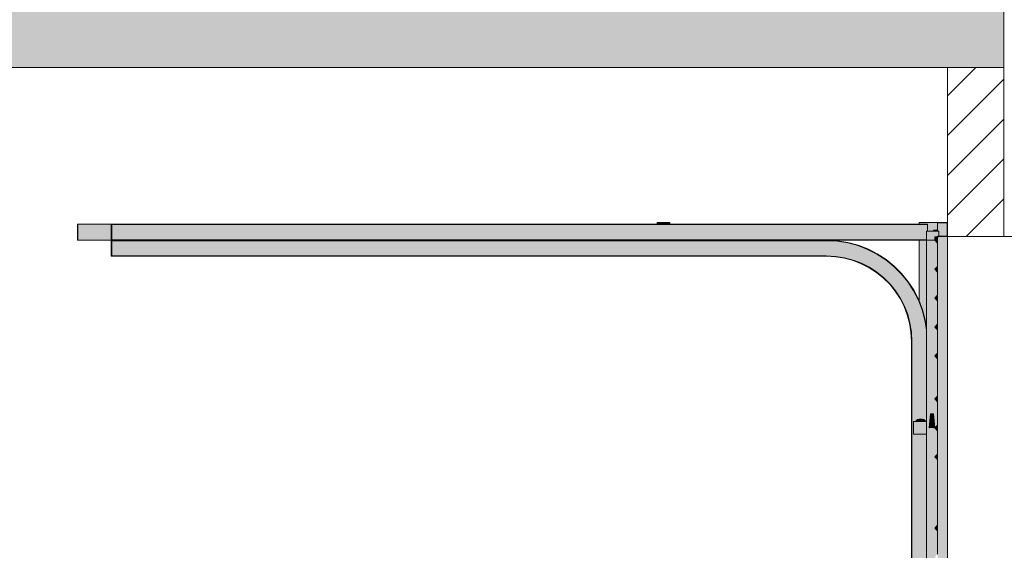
# Model space of a CAD drawing. Header units: millimetres. Extents: x 119219 to 750800, y -8933 to 168688.
# Tile 80 of 115: x 522824 to 526321, y 2236 to 4120. Entities that reach past the tile are written whole.
import ezdxf

# ---------------------------------------------------------------- set-up
doc = ezdxf.new("R2010")
doc.units = ezdxf.units.MM
doc.header["$MEASUREMENT"] = 0
doc.linetypes.add('Wipeout_Contour', pattern=[1000, 0, -1000])
for name, color, linetype, lineweight in [('0_Ном._пера__1', 7, 'Continuous', 0), ('АР-Стены_внешние_.АР_Ном._пера__1', 7, 'Continuous', 0), ('АР-Стены_внешние_.АР_Ном._пера__120', 7, 'Continuous', 0), ('АР-Стены_внешние_.АР_Ном._пера__19', 255, 'Continuous', 0)]:
    doc.layers.add(name, color=color, linetype=linetype, lineweight=lineweight)

# ---------------------------------------------------------------- blocks, each defined once
blk = doc.blocks.new('Штриховка_2_1', base_point=(0, 0))
at = {"color": 254, "linetype": 'Wipeout_Contour', "lineweight": 0, "ltscale": 3637820.771207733}
blk.add_wipeout([(521038.4, 4050), (521038.4, 4300), (526118.9, 4300), (526118.9, 4456.5), (521089.1, 4330), (511148.7, 4080), (511148.7, 4050)], dxfattribs=at)

msp = doc.modelspace()

# ---------------------------------------------------------------- hatches: boundary and pattern name
at = {"layer": '0_Ном._пера__1', "linetype": 'Continuous', "lineweight": 0}
h = msp.add_hatch(dxfattribs=at)
h.set_pattern_fill('Блоки_стеновые__большой__AB', style=0, pattern_type=2)
h.set_pattern_definition([(45, (0, 0), (-70.710678, 70.710678), [])])
h.paths.add_polyline_path([(526318.867, 3349.992), (526118.867, 3349.992), (526118.867, 3950.002), (526318.867, 3950.002)])
at = {"layer": 'АР-Стены_внешние_.АР_Ном._пера__19', "linetype": 'Continuous', "lineweight": 0}
for points in [[(523030.867, 3336.992), (523028.867, 3336.992), (523028.867, 3393.992), (523030.867, 3393.992)], [(523149.28, 3336.992), (523030.867, 3336.992), (523030.867, 3393.992), (523149.28, 3393.992)], [(523150.867, 3393.992), (523150.867, 3336.992), (523149.28, 3336.992), (523149.28, 3393.992)], [(526047.867, 3392.405), (523150.867, 3392.405), (523150.867, 3393.992), (526047.867, 3393.992)], [(526047.867, 3392.405), (526047.867, 3369.492), (526043.867, 3369.492), (526043.867, 3338.58), (523150.867, 3338.58), (523150.867, 3392.405)], [(525088.367, 3399.992), (525133.367, 3399.992), (525133.367, 3397.992), (525088.367, 3397.992)], [(525133.367, 3393.992), (525088.367, 3393.992), (525088.367, 3397.992), (525133.367, 3397.992)], [(526018.867, 3399.992), (526083.867, 3399.992), (526083.867, 3373.019), (526078.367, 3374.492), (526070.867, 3372.483), (526067.877, 3369.492), (526047.867, 3369.492), (526047.867, 3393.992), (526018.867, 3393.992)], [(526118.867, 3349.992), (526083.867, 3349.992), (526083.867, 3351.58), (526117.28, 3351.58), (526117.28, 3398.405), (526083.867, 3398.405), (526083.867, 3399.992), (526118.867, 3399.992)], [(526117.28, 3398.405), (526117.28, 3351.58), (526088.367, 3351.58), (526088.367, 3369.492), (526083.867, 3369.492), (526083.867, 3398.405)], [(526083.867, 3349.992), (526088.367, 3349.992), (526088.367, 3349.492), (526073.867, 3349.492), (526073.867, 3336.992), (526043.867, 3336.992), (526043.867, 3369.492), (526088.367, 3369.492), (526088.367, 3351.58), (526083.867, 3351.58)], [(526083.867, 3373.019), (526083.867, 3369.492), (526067.877, 3369.492), (526070.867, 3372.483), (526078.367, 3374.492)], [(523150.867, 3281.58), (523150.867, 3279.992), (523148.867, 3279.992), (523148.867, 3336.992), (523150.867, 3336.992)], [(526043.867, 3336.992), (523150.867, 3336.992), (523150.867, 3338.58), (526043.867, 3338.58)], [(526043.867, 3029.664), (526043.867, 3019.517), (526038.427, 3053.868), (526028.8, 3089.793), (526015.472, 3124.516), (525998.587, 3157.654), (525978.33, 3188.846), (525954.925, 3217.75), (525928.625, 3244.049), (525899.722, 3267.455), (525868.529, 3287.712), (525835.391, 3304.597), (525800.669, 3317.925), (525764.743, 3327.551), (525728.009, 3333.37), (525689.176, 3335.405), (523150.867, 3335.405), (523150.867, 3336.992), (525689.218, 3336.992), (525728.175, 3334.951), (525765.074, 3329.106), (525801.16, 3319.437), (525836.037, 3306.049), (525869.324, 3289.088), (525900.656, 3268.741), (525929.689, 3245.231), (525956.106, 3218.814), (525979.617, 3189.781), (525999.964, 3158.449), (526016.924, 3125.162), (526030.312, 3090.285), (526039.981, 3054.199)], [(525998.367, 1882.242), (526043.867, 1882.242), (526043.867, 1161.117), (526041.603, 1161.117), (526034.617, 1168.103), (526023.367, 1171.117), (526012.117, 1168.103), (526005.132, 1161.117), (525998.367, 1161.117), (525998.367, 1116.117), (526043.867, 1116.117), (526043.867, 394.992), (526041.603, 394.992), (526034.617, 401.978), (526023.367, 404.992), (526012.117, 401.978), (526005.132, 394.992), (525998.367, 394.992), (525998.367, 349.992), (525992.455, 349.992), (525992.455, 2976.892), (525990.641, 3011.5), (525985.706, 3042.662), (525977.54, 3073.138), (525966.233, 3102.593), (525951.909, 3130.705), (525934.725, 3157.165), (525914.87, 3181.685), (525892.56, 3203.995), (525868.041, 3223.85), (525841.58, 3241.034), (525813.468, 3255.358), (525784.013, 3266.664), (525753.537, 3274.83), (525722.375, 3279.766), (525687.767, 3281.58), (523150.867, 3281.58), (523150.867, 3335.405), (525689.176, 3335.405), (525728.009, 3333.37), (525764.743, 3327.551), (525800.669, 3317.925), (525835.391, 3304.597), (525868.529, 3287.712), (525899.722, 3267.455), (525928.625, 3244.049), (525954.925, 3217.75), (525978.33, 3188.846), (525998.587, 3157.654), (526015.472, 3124.515), (526028.8, 3089.793), (526038.427, 3053.868), (526043.867, 3019.516), (526043.867, 2693.367), (526041.603, 2693.367), (526034.617, 2700.353), (526023.367, 2703.367), (526012.117, 2700.353), (526005.132, 2693.367), (525998.367, 2693.367), (525998.367, 2648.367), (526043.867, 2648.367), (526043.867, 1927.242), (526041.603, 1927.242), (526034.617, 1934.228), (526023.367, 1937.242), (526012.117, 1934.228), (526005.132, 1927.242), (525998.367, 1927.242)], [(526043.867, 3336.992), (526043.867, 3029.664), (526039.981, 3054.199), (526030.312, 3090.285), (526018.867, 3120.1), (526018.867, 3336.992)], [(526053.867, 2670.867), (526043.867, 2670.867), (526043.867, 3336.992), (526073.867, 3336.992), (526083.867, 3326.992), (526083.867, 3244.305), (526073.867, 3234.305), (526083.867, 3224.305), (526083.867, 3141.617), (526073.867, 3131.617), (526083.867, 3121.617), (526083.867, 3038.93), (526073.867, 3028.93), (526083.867, 3018.93), (526083.867, 2936.242), (526073.867, 2926.242), (526083.867, 2916.242), (526083.867, 2783.555), (526073.867, 2773.555), (526083.867, 2763.555), (526083.867, 2680.867), (526073.867, 2670.867), (526068.867, 2720.867), (526058.867, 2720.867)], [(526083.867, 3349.492), (526083.867, 3345.966), (526078.367, 3344.492), (526073.867, 3345.698), (526073.867, 3349.492)], [(526083.867, 3326.992), (526073.867, 3336.992), (526073.867, 3345.698), (526078.367, 3344.492), (526083.867, 3345.966)], [(526088.367, 3349.992), (526118.867, 3349.992), (526118.867, 349.992), (526083.867, 349.992), (526083.867, 3349.492), (526088.367, 3349.492)], [(525990.641, 3011.5), (525992.455, 2976.891), (525992.455, 349.992), (525990.867, 349.992), (525990.867, 2976.85), (525989.06, 3011.334), (525984.151, 3042.332), (525976.028, 3072.646), (525964.781, 3101.946), (525950.532, 3129.91), (525933.439, 3156.231), (525913.688, 3180.621), (525891.496, 3202.813), (525867.106, 3222.564), (525840.785, 3239.657), (525812.821, 3253.905), (525783.522, 3265.153), (525753.207, 3273.275), (525722.209, 3278.185), (525687.725, 3279.992), (523150.867, 3279.992), (523150.867, 3281.58), (525687.767, 3281.58), (525722.375, 3279.766), (525753.537, 3274.83), (525784.013, 3266.664), (525813.468, 3255.358), (525841.58, 3241.034), (525868.041, 3223.85), (525892.56, 3203.995), (525914.87, 3181.685), (525934.725, 3157.165), (525951.909, 3130.705), (525966.233, 3102.593), (525977.54, 3073.138), (525985.706, 3042.662)], [(526083.867, 3224.305), (526073.867, 3234.305), (526083.867, 3244.305)], [(526083.867, 3121.617), (526073.867, 3131.617), (526083.867, 3141.617)], [(526083.867, 3038.93), (526083.867, 3018.93), (526073.867, 3028.93)], [(526083.867, 2916.242), (526073.867, 2926.242), (526083.867, 2936.242)], [(526083.867, 2783.555), (526083.867, 2763.555), (526073.867, 2773.555)], [(526043.867, 2693.367), (526043.867, 2648.367), (525998.367, 2648.367), (525998.367, 2693.367)], [(526034.617, 2700.353), (526041.603, 2693.367), (526005.132, 2693.367), (526012.117, 2700.353), (526023.367, 2703.367)], [(526056.117, 2693.367), (526057.617, 2693.367), (526055.367, 2670.867), (526053.867, 2670.867)], [(526055.367, 2670.867), (526057.867, 2695.867), (526067.867, 2695.867), (526070.367, 2670.867)], [(526068.867, 2720.867), (526071.617, 2693.367), (526068.117, 2693.367), (526067.867, 2695.867), (526057.867, 2695.867), (526057.617, 2693.367), (526056.117, 2693.367), (526058.867, 2720.867)], [(526071.617, 2693.367), (526073.867, 2670.867), (526070.367, 2670.867), (526068.117, 2693.367)], [(526053.867, 1904.742), (526043.867, 1904.742), (526043.867, 2670.867), (526073.867, 2670.867), (526083.867, 2660.867), (526083.867, 2578.18), (526073.867, 2568.18), (526083.867, 2558.18), (526083.867, 2325.492), (526073.867, 2315.492), (526083.867, 2305.492), (526083.867, 2222.805), (526073.867, 2212.805), (526083.867, 2202.805), (526083.867, 2120.117), (526073.867, 2110.117), (526083.867, 2100.117), (526083.867, 2017.43), (526073.867, 2007.43), (526083.867, 1997.43), (526083.867, 1914.742), (526073.867, 1904.742), (526068.867, 1954.742), (526058.867, 1954.742)], [(526073.867, 2670.867), (526083.867, 2680.867), (526083.867, 2660.867)], [(526073.867, 2568.18), (526083.867, 2578.18), (526083.867, 2558.18)], [(526083.867, 2305.492), (526073.867, 2315.492), (526083.867, 2325.492)]]:
    msp.add_hatch(color=255, dxfattribs=at).paths.add_polyline_path(points)

# ---------------------------------------------------------------- linework, layer by layer
at = {"layer": '0_Ном._пера__1', "color": 7, "linetype": 'Continuous', "lineweight": 5}
for p, q in [((521439.082, 3950.002), (526118.867, 3950.002)), ((526118.867, 3950.002), (526318.867, 3950.002))]:
    msp.add_line(p, q, dxfattribs=at)
at = {"layer": 'АР-Стены_внешние_.АР_Ном._пера__1', "color": 7, "linetype": 'Continuous', "lineweight": 0}
for p, q in [((526118.867, 3950.002), (526118.867, 3399.992)), ((526318.867, 3349.992), (526468.867, 3349.992))]:
    msp.add_line(p, q, dxfattribs=at)
at = {"layer": 'АР-Стены_внешние_.АР_Ном._пера__1', "color": 7, "linetype": 'Continuous', "lineweight": 5}
msp.add_line((526118.867, 3349.992), (526318.867, 3349.992), dxfattribs=at)
at = {"layer": 'АР-Стены_внешние_.АР_Ном._пера__1', "color": 7, "linetype": 'Continuous', "lineweight": 5, "flags": 128}
msp.add_lwpolyline([(526318.867, 6060.002), (526318.867, 4150.002), (526318.867, 3950.002), (526318.867, 3349.992)], dxfattribs=at)
at = {"layer": 'АР-Стены_внешние_.АР_Ном._пера__120', "color": 7, "linetype": 'Continuous', "lineweight": 0}
for p, q in [((523030.867, 3393.992), (523028.867, 3393.992)), ((523028.867, 3393.992), (523028.867, 3336.992)), ((523030.867, 3393.992), (523149.28, 3393.992)), ((523030.867, 3393.992), (523030.867, 3336.992)), ((523149.28, 3393.992), (523150.867, 3393.992)), ((523149.28, 3393.992), (523149.28, 3336.992)), ((523150.867, 3393.992), (526047.867, 3393.992)), ((523150.867, 3393.992), (523150.867, 3336.992)), ((523150.867, 3392.405), (526047.867, 3392.405)), ((525088.367, 3397.992), (525088.367, 3399.992)), ((525133.367, 3399.992), (525088.367, 3399.992)), ((525088.367, 3393.992), (525088.367, 3397.992)), ((525133.367, 3397.992), (525088.367, 3397.992)), ((525133.367, 3397.992), (525133.367, 3399.992)), ((525133.367, 3393.992), (525133.367, 3397.992)), ((526018.867, 3393.992), (526018.867, 3399.992)), ((526018.867, 3399.992), (526083.867, 3399.992)), ((526047.867, 3393.992), (526047.867, 3392.405)), ((526047.867, 3392.405), (526047.867, 3369.492)), ((526083.867, 3399.992), (526118.867, 3399.992)), ((526083.867, 3399.992), (526083.867, 3398.405)), ((526083.867, 3369.492), (526083.867, 3398.405)), ((526083.867, 3398.405), (526117.28, 3398.405)), ((526117.28, 3398.405), (526117.28, 3351.58)), ((526118.867, 3399.992), (526118.867, 3349.992)), ((526043.867, 3336.992), (526043.867, 3369.492)), ((526043.867, 3369.492), (526088.367, 3369.492)), ((526067.877, 3369.492), (526070.867, 3372.483)), ((526070.867, 3372.483), (526078.367, 3374.492)), ((526078.367, 3374.492), (526083.867, 3373.019)), ((526088.367, 3369.492), (526088.367, 3351.58)), ((523030.867, 3336.992), (523028.867, 3336.992)), ((523030.867, 3336.992), (523149.28, 3336.992)), ((523148.867, 3279.992), (523148.867, 3336.992)), ((523149.28, 3336.992), (523150.867, 3336.992)), ((523150.867, 3338.58), (526043.867, 3338.58)), ((523150.867, 3336.992), (523150.867, 3335.405)), ((523150.867, 3336.992), (525689.218, 3336.992)), ((525689.176, 3335.405), (523150.867, 3335.405)), ((523150.867, 3335.405), (523150.867, 3281.58)), ((525728.009, 3333.37), (525689.176, 3335.405)), ((525728.175, 3334.951), (525689.218, 3336.992)), ((525689.218, 3336.992), (526043.867, 3336.992)), ((525764.743, 3327.551), (525728.009, 3333.37)), ((525765.074, 3329.106), (525728.175, 3334.951)), ((525800.669, 3317.925), (525764.743, 3327.551)), ((525801.16, 3319.437), (525765.074, 3329.106)), ((526018.867, 3120.1), (526018.867, 3336.992)), ((526043.867, 3336.992), (526073.867, 3336.992)), ((526088.367, 3349.492), (526073.867, 3349.492)), ((526073.867, 3349.492), (526073.867, 3336.992)), ((526078.367, 3344.492), (526073.867, 3345.698)), ((526073.867, 3336.992), (526083.867, 3326.992)), ((526083.867, 3345.966), (526078.367, 3344.492)), ((526083.867, 3351.58), (526117.28, 3351.58)), ((526083.867, 3351.58), (526083.867, 3349.992)), ((526083.867, 3349.992), (526118.867, 3349.992)), ((526083.867, 3326.992), (526083.867, 3349.492)), ((526083.867, 3326.992), (526083.867, 3244.305)), ((526088.367, 3349.992), (526088.367, 3349.492)), ((526118.867, 349.992), (526118.867, 3349.992)), ((525835.391, 3304.597), (525800.669, 3317.925)), ((525836.037, 3306.049), (525801.16, 3319.437)), ((525868.529, 3287.712), (525835.391, 3304.597)), ((525869.324, 3289.088), (525836.037, 3306.049)), ((525899.722, 3267.455), (525868.529, 3287.712)), ((525900.656, 3268.741), (525869.324, 3289.088)), ((523150.867, 3279.992), (523148.867, 3279.992)), ((523150.867, 3281.58), (523150.867, 3279.992)), ((525687.767, 3281.58), (523150.867, 3281.58)), ((525687.725, 3279.992), (523150.867, 3279.992)), ((525722.209, 3278.185), (525687.725, 3279.992)), ((525722.375, 3279.766), (525687.767, 3281.58)), ((525753.207, 3273.275), (525722.209, 3278.185)), ((525753.537, 3274.83), (525722.375, 3279.766)), ((525783.522, 3265.153), (525753.207, 3273.275)), ((525784.013, 3266.664), (525753.537, 3274.83)), ((525812.821, 3253.905), (525783.522, 3265.153)), ((525813.468, 3255.358), (525784.013, 3266.664)), ((525840.785, 3239.657), (525812.821, 3253.905)), ((525841.58, 3241.034), (525813.468, 3255.358)), ((525928.625, 3244.049), (525899.722, 3267.455)), ((525929.689, 3245.231), (525900.656, 3268.741)), ((525867.106, 3222.564), (525840.785, 3239.657)), ((525868.041, 3223.85), (525841.58, 3241.034)), ((525891.496, 3202.813), (525867.106, 3222.564)), ((525892.56, 3203.995), (525868.041, 3223.85)), ((525954.924, 3217.75), (525928.625, 3244.049)), ((525956.106, 3218.814), (525929.689, 3245.231)), ((525978.33, 3188.846), (525954.924, 3217.75)), ((525979.617, 3189.781), (525956.106, 3218.814)), ((526083.867, 3244.305), (526073.867, 3234.305)), ((526073.867, 3234.305), (526083.867, 3224.305)), ((526083.867, 3224.305), (526083.867, 3244.305)), ((526083.867, 3224.305), (526083.867, 3141.617)), ((525913.688, 3180.621), (525891.496, 3202.813)), ((525914.87, 3181.685), (525892.56, 3203.995)), ((525998.587, 3157.654), (525978.33, 3188.846)), ((525999.964, 3158.449), (525979.617, 3189.781)), ((525933.439, 3156.231), (525913.688, 3180.621)), ((525934.725, 3157.165), (525914.87, 3181.685)), ((525950.532, 3129.91), (525933.439, 3156.231)), ((525951.909, 3130.705), (525934.725, 3157.165)), ((526015.472, 3124.515), (525998.587, 3157.654)), ((526016.924, 3125.162), (525999.964, 3158.449)), ((525964.781, 3101.946), (525950.532, 3129.91)), ((525966.233, 3102.593), (525951.909, 3130.705)), ((526028.8, 3089.793), (526015.472, 3124.515)), ((526030.312, 3090.285), (526016.924, 3125.162)), ((526083.867, 3141.617), (526073.867, 3131.617)), ((526073.867, 3131.617), (526083.867, 3121.617)), ((526083.867, 3121.617), (526083.867, 3141.617)), ((526083.867, 3121.617), (526083.867, 3038.93)), ((525976.028, 3072.646), (525964.781, 3101.946)), ((525977.54, 3073.138), (525966.233, 3102.593)), ((526038.427, 3053.868), (526028.8, 3089.793)), ((526039.982, 3054.199), (526030.312, 3090.285)), ((525984.151, 3042.332), (525976.028, 3072.646)), ((525985.706, 3042.662), (525977.54, 3073.138)), ((525989.06, 3011.334), (525984.151, 3042.332)), ((525990.641, 3011.5), (525985.706, 3042.662)), ((526043.867, 3019.516), (526038.427, 3053.868)), ((526043.867, 3029.664), (526039.982, 3054.199)), ((525990.867, 2976.85), (525989.06, 3011.334)), ((525992.455, 2976.891), (525990.641, 3011.5)), ((526083.867, 3038.93), (526073.867, 3028.93)), ((526073.867, 3028.93), (526083.867, 3018.93)), ((526083.867, 3018.93), (526083.867, 3038.93)), ((526083.867, 3018.93), (526083.867, 2936.242)), ((525990.867, 349.992), (525990.867, 2976.85)), ((525992.455, 349.992), (525992.455, 2976.891)), ((526083.867, 2936.242), (526073.867, 2926.242)), ((526073.867, 2926.242), (526083.867, 2916.242)), ((526083.867, 2916.242), (526083.867, 2936.242)), ((526083.867, 2916.242), (526083.867, 2783.555)), ((526083.867, 2783.555), (526073.867, 2773.555)), ((526073.867, 2773.555), (526083.867, 2763.555)), ((526083.867, 2763.555), (526083.867, 2783.555)), ((526083.867, 2763.555), (526083.867, 2680.867)), ((525998.367, 2648.367), (525998.367, 2693.367)), ((525998.367, 2693.367), (526043.867, 2693.367)), ((526005.132, 2693.367), (526012.117, 2700.353)), ((526012.117, 2700.353), (526023.367, 2703.367)), ((526023.367, 2703.367), (526034.617, 2700.353)), ((526034.617, 2700.353), (526041.603, 2693.367)), ((526058.867, 2720.867), (526053.867, 2670.867)), ((526057.867, 2695.867), (526055.367, 2670.867)), ((526056.117, 2693.367), (526057.617, 2693.367)), ((526057.867, 2695.867), (526067.867, 2695.867)), ((526058.867, 2720.867), (526068.867, 2720.867)), ((526067.867, 2695.867), (526070.367, 2670.867)), ((526068.117, 2693.367), (526071.617, 2693.367)), ((526068.867, 2720.867), (526073.867, 2670.867)), ((526053.867, 2670.867), (526055.367, 2670.867)), ((526070.367, 2670.867), (526073.867, 2670.867)), ((526083.867, 2680.867), (526073.867, 2670.867)), ((526073.867, 2670.867), (526083.867, 2660.867)), ((526083.867, 2660.867), (526083.867, 2680.867)), ((526083.867, 2660.867), (526083.867, 2578.18)), ((526043.867, 2648.367), (525998.367, 2648.367)), ((526083.867, 2578.18), (526073.867, 2568.18)), ((526073.867, 2568.18), (526083.867, 2558.18)), ((526083.867, 2558.18), (526083.867, 2578.18)), ((526083.867, 2558.18), (526083.867, 2325.492)), ((526083.867, 2325.492), (526073.867, 2315.492)), ((526073.867, 2315.492), (526083.867, 2305.492)), ((526083.867, 2305.492), (526083.867, 2325.492)), ((526083.867, 2305.492), (526083.867, 2222.805))]:
    msp.add_line(p, q, dxfattribs=at)
at = {"layer": 'АР-Стены_внешние_.АР_Ном._пера__120', "color": 7, "linetype": 'Continuous', "lineweight": 0, "flags": 128}
msp.add_lwpolyline([(526043.867, 3336.992), (526043.867, 2670.867), (526043.867, 1904.742), (526043.867, 1138.617), (526043.867, 372.492), (526043.867, 349.992)], dxfattribs=at)

# ---------------------------------------------------------------- block references
at = {"layer": '0_Ном._пера__1', "color": 7, "linetype": 'Continuous', "lineweight": 0}
msp.add_blockref('Штриховка_2_1', (0, 0), dxfattribs=at)

# ---------------------------------------------------------------- next in the draw order: hatches: boundary and pattern name
at = {"layer": '0_Ном._пера__1', "linetype": 'Continuous', "lineweight": 0}
h = msp.add_hatch(dxfattribs=at)
h.set_pattern_fill('Железобетон__project__ув_3A', style=0, pattern_type=2)
h.set_pattern_definition([(45, (0, 0), (-56.568542, 56.568542), []), (45, (-28.284, 28.284), (-56.568542, 56.568542), [60, -20, 0, -20])])
h.paths.add_polyline_path([(521188.402, 4150.002), (526318.867, 4150.002), (526318.867, 3950.002), (521439.082, 3950.002), (521439.082, 3700.002), (510948.697, 3700.002), (510948.697, 3900), (521188.401, 3900.002)])

# ---------------------------------------------------------------- next in the draw order: linework, layer by layer
at = {"layer": '0_Ном._пера__1', "color": 7, "linetype": 'Continuous', "lineweight": 0, "flags": 128}
msp.add_lwpolyline([(521188.402, 4150.002), (526318.867, 4150.002), (526318.867, 3950.002), (521439.082, 3950.002), (521439.082, 3700.002), (510948.697, 3700.002), (510948.697, 3900), (521188.401, 3900.002)], close=True, dxfattribs=at)

doc.saveas('drawing.dxf')
